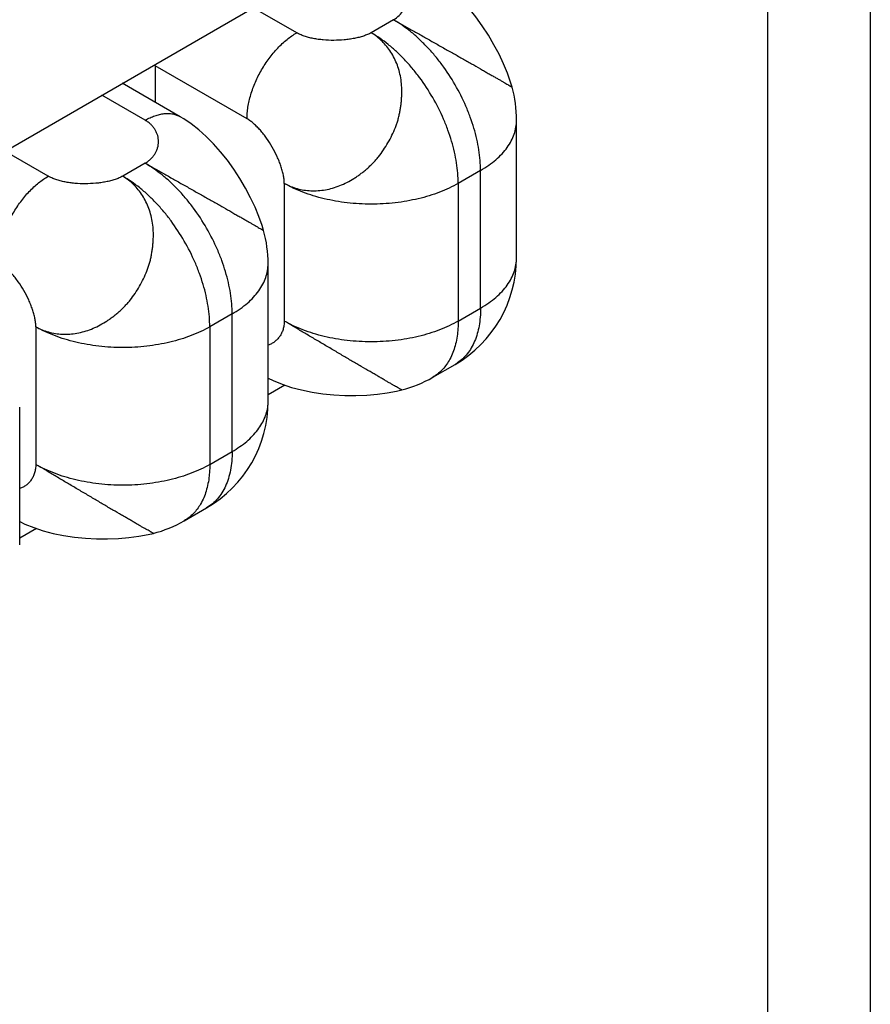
# Model space of a CAD drawing. Header units: inches. Extents: x 0 to 22, y 0 to 17.
# Tile 57 of 64: x 15.71 to 15.952, y 14.007 to 14.288. Entities that reach past the tile are written whole.
import ezdxf

# ---------------------------------------------------------------- set-up
doc = ezdxf.new("R2010")
doc.units = ezdxf.units.IN
doc.header["$LTSCALE"] = 1.21
doc.header["$MEASUREMENT"] = 0
doc.layers.get('0').update_dxf_attribs({"linetype": 'CONTINUOUS'})

msp = doc.modelspace()

# ---------------------------------------------------------------- linework, layer by layer
at = {"color": 3, "linetype": 'CONTINUOUS'}
for p, q in [((15.9521450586, 14.5764805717), (15.9521450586, 11.9809119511)), ((15.9228557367, 14.5356534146), (15.9228557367, 11.940084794)), ((15.5856033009, 14.18090076), (15.7977353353, 14.3033822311)), ((15.7855517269, 14.183674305), (15.7807629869, 14.180909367)), ((15.7148410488, 14.142847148), (15.7100523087, 14.1400822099))]:
    msp.add_line(p, q, dxfattribs=at)
at = {"color": 7, "linetype": 'CONTINUOUS'}
for p, q in [((15.7888965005, 14.2839900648), (15.7765227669, 14.2911344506)), ((15.816473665, 14.287664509), (15.810109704, 14.2839900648)), ((15.748591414, 14.2746012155), (15.748591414, 14.2642172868)), ((15.7747543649, 14.2594951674), (15.748591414, 14.2746012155)), ((15.7557629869, 14.2600765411), (15.7392474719, 14.2696123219)), ((15.7457629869, 14.259085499), (15.7333892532, 14.2662298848)), ((15.851473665, 14.2198972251), (15.851473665, 14.2590879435)), ((15.7181858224, 14.2431629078), (15.7058120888, 14.2503072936)), ((15.7457629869, 14.2468373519), (15.7393990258, 14.2431629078)), ((15.8412224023, 14.2447984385), (15.8348584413, 14.2411239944)), ((15.8412224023, 14.2056077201), (15.8412224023, 14.2447984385)), ((15.7853609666, 14.2411239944), (15.7853609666, 14.201933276)), ((15.8348584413, 14.2411239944), (15.8348584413, 14.201933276)), ((15.7807629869, 14.179070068), (15.7807629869, 14.2182607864)), ((15.8348584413, 14.201933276), (15.8412224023, 14.2056077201)), ((15.7705117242, 14.2039712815), (15.7641477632, 14.2002968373)), ((15.7705117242, 14.1647805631), (15.7705117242, 14.2039712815)), ((15.7146502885, 14.2002968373), (15.7146502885, 14.1611061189)), ((15.7641477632, 14.2002968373), (15.7641477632, 14.1611061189)), ((15.8276104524, 14.1859123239), (15.8339744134, 14.189586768)), ((15.7100523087, 14.138242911), (15.7100523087, 14.1774336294)), ((15.7641477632, 14.1611061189), (15.7705117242, 14.1647805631)), ((15.7568997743, 14.1450851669), (15.7632637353, 14.148759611))]:
    msp.add_line(p, q, dxfattribs=at)
for points in [[(15.8501934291, 14.2684663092), (15.8497409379, 14.2699729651), (15.8488417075, 14.2725135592), (15.8477503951, 14.2751473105), (15.8464755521, 14.2778514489), (15.8450306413, 14.280587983), (15.8434410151, 14.2832994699), (15.8417215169, 14.2859514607), (15.8398830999, 14.2885154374), (15.8379520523, 14.2909447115), (15.8359486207, 14.2932084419), (15.8338822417, 14.2952922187), (15.8317646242, 14.2971813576), (15.829611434, 14.2988617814), (15.8274453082, 14.3003210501), (15.8264625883, 14.3009100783)], [(15.7794722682, 14.2276786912), (15.7790304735, 14.2291475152), (15.7781315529, 14.2316895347), (15.7770404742, 14.2343250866), (15.7757644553, 14.2370331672), (15.774316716, 14.2397751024), (15.7727240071, 14.242490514), (15.7710014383, 14.2451448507), (15.769159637, 14.2477104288), (15.7672262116, 14.2501392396), (15.7652225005, 14.2523999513), (15.7631575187, 14.2544794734), (15.7610421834, 14.2563644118), (15.7588919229, 14.2580411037), (15.7567297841, 14.2594969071), (15.7557522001, 14.2600827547)], [(15.7807629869, 14.1856770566), (15.7822272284, 14.1849614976), (15.7847575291, 14.1839367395), (15.7874520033, 14.1830463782), (15.7902903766, 14.1822972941), (15.7932533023, 14.1816926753), (15.7963237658, 14.1812336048), (15.7994649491, 14.1809223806), (15.802622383, 14.1807586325), (15.8057666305, 14.1807376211), (15.8088606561, 14.180855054), (15.8118404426, 14.1811039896), (15.8146663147, 14.1814767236), (15.8173159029, 14.1819690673), (15.8188081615, 14.182320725)], [(15.7100523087, 14.1448498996), (15.7115165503, 14.1441343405), (15.714046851, 14.1431095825), (15.7167413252, 14.1422192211), (15.7195796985, 14.141470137), (15.7225426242, 14.1408655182), (15.7256130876, 14.1404064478), (15.728754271, 14.1400952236), (15.7319117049, 14.1399314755), (15.7350559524, 14.1399104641), (15.738149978, 14.1400278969), (15.7411297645, 14.1402768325), (15.7439556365, 14.1406495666), (15.7466052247, 14.1411419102), (15.7480974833, 14.141493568)]]:
    msp.add_lwpolyline(points, dxfattribs=at)
for centre, radius, start, end in [((15.816473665, 14.2590879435), 0.035, 0.0007074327, 15.670726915), ((15.7457116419, 14.2182539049), 0.0350513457, 0.0112486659, 15.6478863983), ((15.8164728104, 14.219897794), 0.0350008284, 300.001093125, 359.9990686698), ((15.8281207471, 14.1997242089), 0.0117059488, 300.0034422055, 303.9422990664), ((15.8100899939, 14.2162706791), 0.0350513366, 284.3520664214, 299.9901669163), ((15.7457620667, 14.1790705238), 0.0350008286, 300.0023462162, 0.0003196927), ((15.7690548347, 14.1790704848), 0.0117079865, 356.0562521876, 359.9979604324), ((15.7393793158, 14.1754435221), 0.0350513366, 284.3520664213, 299.9901669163)]:
    msp.add_arc(centre, radius, start, end, dxfattribs=at)
for points, knots in [([(15.816473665, 14.287664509), (15.8170583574, 14.2880255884), (15.8181126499, 14.2888461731), (15.8191268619, 14.290139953), (15.8196895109, 14.2912440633), (15.8199903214, 14.2920888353), (15.8201747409, 14.2929520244), (15.8202420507, 14.2938240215), (15.8201913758, 14.2946951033), (15.8200218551, 14.2955555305), (15.8197326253, 14.2963954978), (15.8193228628, 14.2972051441), (15.8187918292, 14.297974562), (15.8181388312, 14.2986938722), (15.8173634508, 14.2993531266), (15.816782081, 14.2997345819), (15.816473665, 14.2999126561)], [0, 0, 0, 0, 0.1372813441, 0.264092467, 0.3248237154, 0.3842341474, 0.4427115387, 0.500642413, 0.5584258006, 0.6164867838, 0.6752883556, 0.7353401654, 0.7972030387, 0.8614887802, 0.9288555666, 1, 1, 1, 1]), ([(15.816473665, 14.287664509), (15.8173206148, 14.2872073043), (15.8190612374, 14.2862425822), (15.821730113, 14.2847322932), (15.82452493, 14.283150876), (15.82739574, 14.2815215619), (15.8298118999, 14.2801476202), (15.8317469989, 14.2790570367), (15.8336461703, 14.2779979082), (15.835518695, 14.2769661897), (15.8373460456, 14.2759428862), (15.8390665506, 14.2749571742), (15.8407129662, 14.2739870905), (15.8422891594, 14.2730652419), (15.8433826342, 14.2724395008), (15.8444095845, 14.2718615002), (15.8453650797, 14.271325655), (15.846245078, 14.2708269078), (15.8470431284, 14.2703607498), (15.8477567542, 14.2699351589), (15.8483817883, 14.2695595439), (15.8488462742, 14.2692834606), (15.8491718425, 14.2690959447), (15.8493793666, 14.2689784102), (15.8495628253, 14.268875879), (15.849722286, 14.2687874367), (15.8498578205, 14.2687121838), (15.8499695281, 14.2686492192), (15.8500574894, 14.2685977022), (15.8501155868, 14.2685608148), (15.8501497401, 14.2685361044), (15.8501669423, 14.2685221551), (15.8501781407, 14.268511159), (15.8501833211, 14.2685040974), (15.8501841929, 14.2685009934)], [0, 0, 0, 0, 0.0744551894, 0.1539416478, 0.2372249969, 0.322867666, 0.4092958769, 0.4522401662, 0.4946991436, 0.5775129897, 0.6176263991, 0.6567133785, 0.73090076, 0.765452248, 0.7979665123, 0.8283592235, 0.8566134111, 0.8827117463, 0.9066059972, 0.9281076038, 0.9469878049, 0.9630169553, 0.9699060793, 0.976051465, 0.9814664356, 0.9861640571, 0.9901572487, 0.9934590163, 0.9960829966, 0.998043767, 0.9987772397, 0.9993456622, 0.9997505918, 1, 1, 1, 1]), ([(15.8412224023, 14.2447984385), (15.8412224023, 14.2457551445), (15.8411368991, 14.2477134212), (15.8407767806, 14.2506913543), (15.8401833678, 14.2537499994), (15.8393631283, 14.2568586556), (15.8383238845, 14.2599882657), (15.8366508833, 14.2641707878), (15.8340845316, 14.2692544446), (15.8309651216, 14.2740188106), (15.8281794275, 14.2775589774), (15.8259886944, 14.2800238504), (15.8237065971, 14.2822885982), (15.8213543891, 14.2843319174), (15.8189554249, 14.2861328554), (15.8173022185, 14.2871861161), (15.816473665, 14.287664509)], [0, 0, 0, 0, 0.0558012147, 0.114179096, 0.1748099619, 0.2373809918, 0.3015740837, 0.3670256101, 0.4999946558, 0.632964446, 0.698416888, 0.7626112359, 0.8251838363, 0.8858165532, 0.9441965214, 1, 1, 1, 1]), ([(15.7747543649, 14.2594951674), (15.7747543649, 14.2600422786), (15.7748030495, 14.2611614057), (15.7750090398, 14.2628629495), (15.7753481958, 14.2646102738), (15.7759802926, 14.2670062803), (15.7770831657, 14.2700036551), (15.7788331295, 14.2734700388), (15.7809601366, 14.2767187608), (15.7830045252, 14.2791726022), (15.7847635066, 14.2809180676), (15.7861071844, 14.2820854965), (15.7874778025, 14.2831147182), (15.7884226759, 14.2837164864), (15.7888965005, 14.2839900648)], [0, 0, 0, 0, 0.0558507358, 0.1142024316, 0.1748194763, 0.2374021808, 0.3670113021, 0.4999946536, 0.6329787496, 0.7625900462, 0.8251743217, 0.8857932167, 0.9441469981, 1, 1, 1, 1]), ([(15.7853609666, 14.2411239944), (15.7859279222, 14.2408041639), (15.787107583, 14.2402347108), (15.7896085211, 14.2393860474), (15.7929629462, 14.2388784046), (15.7963980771, 14.2391193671), (15.799141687, 14.2397454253), (15.8012018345, 14.2404452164), (15.803216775, 14.2413716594), (15.8048424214, 14.2423057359), (15.8061137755, 14.2431398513), (15.8070566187, 14.2438091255), (15.8079809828, 14.2445183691), (15.8088824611, 14.245268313), (15.8097567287, 14.246059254), (15.8105995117, 14.2468914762), (15.8114061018, 14.2477656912), (15.8124310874, 14.2489876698), (15.8136164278, 14.2506045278), (15.8148908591, 14.2526506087), (15.8160290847, 14.2547755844), (15.8168380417, 14.2566101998), (15.817382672, 14.2581092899), (15.8177340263, 14.2592455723), (15.8180297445, 14.2603924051), (15.8182736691, 14.2615458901), (15.8184689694, 14.2627023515), (15.8186188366, 14.2638580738), (15.8187270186, 14.2650094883), (15.8188169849, 14.266527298), (15.8188210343, 14.2684014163), (15.8186251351, 14.2706097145), (15.8182036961, 14.272743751), (15.8175726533, 14.2747825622), (15.8167474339, 14.2767068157), (15.8157401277, 14.2784979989), (15.8145601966, 14.2801391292), (15.8132164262, 14.2816116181), (15.8117323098, 14.2829050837), (15.8106604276, 14.283649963), (15.810109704, 14.2839900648)], [0, 0, 0, 0, 0.0278865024, 0.0559377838, 0.1129178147, 0.1718784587, 0.2022988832, 0.2333052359, 0.2649086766, 0.2971575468, 0.3135241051, 0.3300378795, 0.3466789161, 0.3634253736, 0.3802598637, 0.3971700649, 0.4141493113, 0.4311969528, 0.4654762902, 0.4999293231, 0.5343865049, 0.5686691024, 0.5857157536, 0.6026923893, 0.6196005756, 0.6364355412, 0.6531853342, 0.6698315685, 0.6863502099, 0.702718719, 0.7349586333, 0.7665409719, 0.7975366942, 0.8279664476, 0.8578062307, 0.8870649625, 0.9158295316, 0.9442099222, 0.9722707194, 1, 1, 1, 1]), ([(15.810109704, 14.2839900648), (15.8097691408, 14.2838062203), (15.8090432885, 14.2834641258), (15.8078802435, 14.283033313), (15.8066203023, 14.282666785), (15.8052798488, 14.2823650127), (15.8038751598, 14.2821283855), (15.8019253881, 14.2818989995), (15.7994431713, 14.2817816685), (15.7969636, 14.2818829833), (15.7950239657, 14.2821034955), (15.7936327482, 14.2823359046), (15.7923095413, 14.2826369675), (15.7910705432, 14.2830072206), (15.7899320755, 14.283447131), (15.7892259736, 14.2837998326), (15.7888965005, 14.2839900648)], [0, 0, 0, 0, 0.0531281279, 0.1099514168, 0.1701052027, 0.2331217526, 0.2984664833, 0.3655616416, 0.5025340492, 0.6391099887, 0.7057227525, 0.7704154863, 0.8326371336, 0.8918929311, 0.947773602, 1, 1, 1, 1]), ([(15.8348584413, 14.2411239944), (15.8348584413, 14.2420807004), (15.8347729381, 14.244038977), (15.8344128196, 14.2470169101), (15.8338194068, 14.2500755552), (15.8329991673, 14.2531842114), (15.8319599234, 14.2563138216), (15.8302869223, 14.2604963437), (15.8277205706, 14.2655800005), (15.8246011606, 14.2703443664), (15.8218154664, 14.2738845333), (15.8196247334, 14.2763494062), (15.8173426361, 14.2786141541), (15.8149904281, 14.2806574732), (15.8125914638, 14.2824584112), (15.8109382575, 14.2835116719), (15.810109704, 14.2839900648)], [0, 0, 0, 0, 0.0558012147, 0.114179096, 0.1748099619, 0.2373809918, 0.3015740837, 0.3670256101, 0.4999946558, 0.632964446, 0.698416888, 0.7626112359, 0.8251838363, 0.8858165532, 0.9441965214, 1, 1, 1, 1]), ([(15.7457629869, 14.259085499), (15.7462135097, 14.2593456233), (15.7471128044, 14.2598164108), (15.7484844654, 14.26037831), (15.7498317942, 14.2607715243), (15.7511420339, 14.2609924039), (15.7524030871, 14.2610371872), (15.7536028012, 14.2609050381), (15.7547283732, 14.2605954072), (15.7554243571, 14.2602711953), (15.7557522, 14.2600827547)], [0, 0, 0, 0, 0.1485813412, 0.2894689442, 0.4226909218, 0.548624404, 0.6679945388, 0.7819472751, 0.8919994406, 1, 1, 1, 1]), ([(15.7457629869, 14.2468373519), (15.7460687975, 14.2470180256), (15.746646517, 14.2474050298), (15.7474191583, 14.2480711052), (15.748074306, 14.2487971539), (15.7486114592, 14.2495730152), (15.7490303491, 14.2503886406), (15.7493306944, 14.251233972), (15.7495122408, 14.252098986), (15.7495747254, 14.2529736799), (15.7495178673, 14.2538480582), (15.7493413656, 14.2547121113), (15.7490449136, 14.2555557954), (15.7486282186, 14.2563690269), (15.7480910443, 14.2571416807), (15.7474331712, 14.2578636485), (15.7466546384, 14.2585247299), (15.7460718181, 14.2589071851), (15.7457629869, 14.259085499)], [0, 0, 0, 0, 0.0706402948, 0.1379105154, 0.2023866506, 0.2646041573, 0.3250584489, 0.3842089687, 0.4424868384, 0.5003055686, 0.5580738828, 0.6162093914, 0.6751516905, 0.7353734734, 0.7973884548, 0.8617553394, 0.9290776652, 1, 1, 1, 1]), ([(15.7853609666, 14.2411239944), (15.7853571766, 14.2415071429), (15.7853029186, 14.2423008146), (15.7851077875, 14.2435161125), (15.7848043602, 14.2447853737), (15.7844009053, 14.246093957), (15.7839057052, 14.2474273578), (15.7831282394, 14.2492319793), (15.7819816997, 14.2514442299), (15.7806442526, 14.2535452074), (15.7794744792, 14.2551193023), (15.7785708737, 14.2562115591), (15.7776425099, 14.2572102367), (15.7766975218, 14.2581007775), (15.7757441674, 14.25886856), (15.7750842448, 14.2593047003), (15.7747543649, 14.2594951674)], [0, 0, 0, 0, 0.0525600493, 0.1088961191, 0.1686702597, 0.2314249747, 0.2966253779, 0.3636865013, 0.5008696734, 0.6379166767, 0.7048120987, 0.7697885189, 0.8322701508, 0.8917358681, 0.9477484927, 1, 1, 1, 1]), ([(15.8412224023, 14.2447984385), (15.842011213, 14.2452538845), (15.843513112, 14.2462064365), (15.8455674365, 14.2477959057), (15.847344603, 14.2494968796), (15.8488261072, 14.2512927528), (15.8499970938, 14.2531676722), (15.8508445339, 14.2551049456), (15.8513587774, 14.2570847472), (15.8514734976, 14.2584253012), (15.8514734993, 14.2590879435)], [0, 0, 0, 0, 0.1484757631, 0.2894628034, 0.4227383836, 0.5486467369, 0.6679866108, 0.7819264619, 0.8919844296, 1, 1, 1, 1]), ([(15.7705117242, 14.2039712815), (15.7705117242, 14.2049279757), (15.7704262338, 14.2068862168), (15.7700661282, 14.2098641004), (15.7694727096, 14.2129227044), (15.7686524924, 14.2160313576), (15.7676132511, 14.219160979), (15.7659402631, 14.2233435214), (15.7633739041, 14.228427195), (15.7602544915, 14.2331915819), (15.7574687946, 14.2367317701), (15.7552780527, 14.2391966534), (15.7529959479, 14.2414614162), (15.7506437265, 14.243504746), (15.7482447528, 14.2453056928), (15.7465915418, 14.2463589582), (15.7457629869, 14.2468373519)], [0, 0, 0, 0, 0.0558005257, 0.1141770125, 0.1748069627, 0.2373780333, 0.3015715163, 0.3670231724, 0.4999925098, 0.6329629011, 0.6984155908, 0.7626101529, 0.8251830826, 0.8858161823, 0.9441964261, 1, 1, 1, 1]), ([(15.7457629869, 14.2468373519), (15.7465979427, 14.2463662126), (15.7483334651, 14.2453957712), (15.7510107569, 14.2439018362), (15.7538116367, 14.2423255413), (15.7566847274, 14.240699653), (15.7591017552, 14.2393282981), (15.7610365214, 14.2382369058), (15.7629349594, 14.2371737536), (15.7648052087, 14.2361348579), (15.7666313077, 14.2351072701), (15.7683509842, 14.2341223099), (15.7699986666, 14.2331580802), (15.7715757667, 14.2322416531), (15.7726694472, 14.2316177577), (15.7736964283, 14.2310395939), (15.7746520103, 14.2305022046), (15.7755322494, 14.2300011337), (15.7763306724, 14.2295325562), (15.7770446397, 14.2291051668), (15.7776697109, 14.2287291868), (15.7782020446, 14.228414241), (15.778588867, 14.2281968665), (15.7788495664, 14.2280544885), (15.7790085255, 14.2279685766), (15.77914368, 14.227895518), (15.7792551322, 14.227834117), (15.7793432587, 14.2277833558), (15.7794076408, 14.2277420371), (15.7794465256, 14.2277127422), (15.7794648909, 14.2276936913), (15.7794701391, 14.2276857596), (15.7794711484, 14.2276822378)], [0, 0, 0, 0, 0.0741748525, 0.1538420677, 0.2372070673, 0.3228378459, 0.4092570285, 0.4522139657, 0.4947034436, 0.5776018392, 0.617739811, 0.6568201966, 0.730929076, 0.7654436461, 0.7979438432, 0.8283455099, 0.8566267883, 0.8827659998, 0.9067088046, 0.9282511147, 0.9471457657, 0.9631453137, 0.9761034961, 0.9814732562, 0.9861274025, 0.9900835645, 0.9933594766, 0.9959738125, 0.9979468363, 0.9992843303, 0.9997165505, 1, 1, 1, 1]), ([(15.7040436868, 14.2186680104), (15.7040436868, 14.2192151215), (15.7040923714, 14.2203342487), (15.7042983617, 14.2220357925), (15.7046375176, 14.2237831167), (15.7052696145, 14.2261791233), (15.7063724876, 14.2291764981), (15.7081224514, 14.2326428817), (15.7102494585, 14.2358916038), (15.7122938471, 14.2383454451), (15.7140528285, 14.2400909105), (15.7153965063, 14.2412583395), (15.7167671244, 14.2422875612), (15.7177119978, 14.2428893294), (15.7181858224, 14.2431629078)], [0, 0, 0, 0, 0.0558507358, 0.1142024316, 0.1748194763, 0.2374021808, 0.3670113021, 0.4999946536, 0.6329787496, 0.7625900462, 0.8251743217, 0.8857932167, 0.9441469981, 1, 1, 1, 1]), ([(15.7146502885, 14.2002968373), (15.7152172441, 14.1999770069), (15.7163969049, 14.1994075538), (15.718897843, 14.1985588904), (15.7222522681, 14.1980512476), (15.7256873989, 14.19829221), (15.7284310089, 14.1989182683), (15.7304911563, 14.1996180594), (15.7325060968, 14.2005445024), (15.7341317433, 14.2014785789), (15.7354030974, 14.2023126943), (15.7363459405, 14.2029819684), (15.7372703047, 14.2036912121), (15.7381717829, 14.204441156), (15.7390460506, 14.205232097), (15.7398888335, 14.2060643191), (15.7406954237, 14.2069385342), (15.7417204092, 14.2081605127), (15.7429057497, 14.2097773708), (15.744180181, 14.2118234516), (15.7453184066, 14.2139484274), (15.7461273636, 14.2157830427), (15.7466719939, 14.2172821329), (15.7470233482, 14.2184184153), (15.7473190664, 14.2195652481), (15.7475629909, 14.2207187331), (15.7477582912, 14.2218751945), (15.7479081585, 14.2230309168), (15.7480163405, 14.2241823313), (15.7481063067, 14.225700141), (15.7481103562, 14.2275742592), (15.747914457, 14.2297825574), (15.747493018, 14.2319165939), (15.7468619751, 14.2339554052), (15.7460367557, 14.2358796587), (15.7450294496, 14.2376708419), (15.7438495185, 14.2393119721), (15.742505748, 14.240784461), (15.7410216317, 14.2420779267), (15.7399497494, 14.2428228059), (15.7393990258, 14.2431629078)], [0, 0, 0, 0, 0.0278865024, 0.0559377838, 0.1129178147, 0.1718784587, 0.2022988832, 0.2333052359, 0.2649086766, 0.2971575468, 0.3135241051, 0.3300378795, 0.3466789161, 0.3634253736, 0.3802598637, 0.3971700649, 0.4141493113, 0.4311969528, 0.4654762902, 0.4999293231, 0.5343865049, 0.5686691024, 0.5857157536, 0.6026923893, 0.6196005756, 0.6364355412, 0.6531853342, 0.6698315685, 0.6863502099, 0.702718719, 0.7349586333, 0.7665409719, 0.7975366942, 0.8279664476, 0.8578062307, 0.8870649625, 0.9158295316, 0.9442099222, 0.9722707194, 1, 1, 1, 1]), ([(15.7393990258, 14.2431629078), (15.7390584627, 14.2429790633), (15.7383326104, 14.2426369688), (15.7371695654, 14.242206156), (15.7359096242, 14.2418396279), (15.7345691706, 14.2415378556), (15.7331644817, 14.2413012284), (15.73121471, 14.2410718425), (15.7287324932, 14.2409545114), (15.7262529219, 14.2410558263), (15.7243132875, 14.2412763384), (15.7229220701, 14.2415087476), (15.7215988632, 14.2418098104), (15.7203598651, 14.2421800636), (15.7192213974, 14.242619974), (15.7185152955, 14.2429726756), (15.7181858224, 14.2431629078)], [0, 0, 0, 0, 0.0531281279, 0.1099514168, 0.1701052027, 0.2331217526, 0.2984664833, 0.3655616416, 0.5025340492, 0.6391099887, 0.7057227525, 0.7704154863, 0.8326371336, 0.8918929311, 0.947773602, 1, 1, 1, 1]), ([(15.7641477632, 14.2002968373), (15.7641477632, 14.2012535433), (15.76406226, 14.20321182), (15.7637021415, 14.2061897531), (15.7631087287, 14.2092483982), (15.7622884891, 14.2123570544), (15.7612492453, 14.2154866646), (15.7595762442, 14.2196691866), (15.7570098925, 14.2247528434), (15.7538904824, 14.2295172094), (15.7511047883, 14.2330573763), (15.7489140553, 14.2355222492), (15.746631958, 14.237786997), (15.74427975, 14.2398303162), (15.7418807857, 14.2416312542), (15.7402275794, 14.2426845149), (15.7393990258, 14.2431629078)], [0, 0, 0, 0, 0.0558012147, 0.114179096, 0.1748099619, 0.2373809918, 0.3015740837, 0.3670256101, 0.4999946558, 0.632964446, 0.698416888, 0.7626112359, 0.8251838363, 0.8858165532, 0.9441965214, 1, 1, 1, 1]), ([(15.8348584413, 14.2411239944), (15.8340298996, 14.2406456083), (15.8322912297, 14.2397404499), (15.8295321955, 14.238563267), (15.8265866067, 14.2375477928), (15.823484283, 14.2367037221), (15.8202542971, 14.2360388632), (15.8157955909, 14.2353963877), (15.8101098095, 14.2350770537), (15.8044240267, 14.2353963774), (15.7999653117, 14.2360388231), (15.7967353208, 14.2367036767), (15.7936329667, 14.2375477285), (15.7906873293, 14.2385632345), (15.7879282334, 14.2397404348), (15.78618952, 14.2406456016), (15.7853609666, 14.2411239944)], [0, 0, 0, 0, 0.0558023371, 0.1141802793, 0.1748113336, 0.2373831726, 0.3015771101, 0.3670289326, 0.4999978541, 0.6329670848, 0.6984190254, 0.7626127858, 0.8251849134, 0.8858172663, 0.9441968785, 1, 1, 1, 1]), ([(15.8412224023, 14.2056077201), (15.8420112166, 14.2060631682), (15.8435131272, 14.2070157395), (15.8455674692, 14.208605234), (15.847344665, 14.2103062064), (15.8488261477, 14.2121020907), (15.8499971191, 14.2139769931), (15.8508445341, 14.2159142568), (15.8513587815, 14.2178940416), (15.8514735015, 14.2192345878), (15.8514735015, 14.2198972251)], [0, 0, 0, 0, 0.1484764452, 0.2894660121, 0.4227433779, 0.5486505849, 0.6679889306, 0.7819278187, 0.8919852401, 1, 1, 1, 1]), ([(15.7146502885, 14.2002968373), (15.7146464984, 14.2006799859), (15.7145922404, 14.2014736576), (15.7143971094, 14.2026889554), (15.7140936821, 14.2039582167), (15.7136902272, 14.2052668), (15.7131950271, 14.2066002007), (15.7124175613, 14.2084048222), (15.7112710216, 14.2106170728), (15.7099335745, 14.2127180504), (15.7087638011, 14.2142921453), (15.7078601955, 14.2153844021), (15.7069318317, 14.2163830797), (15.7059868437, 14.2172736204), (15.7050334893, 14.218041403), (15.7043735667, 14.2184775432), (15.7040436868, 14.2186680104)], [0, 0, 0, 0, 0.0525600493, 0.1088961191, 0.1686702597, 0.2314249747, 0.2966253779, 0.3636865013, 0.5008696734, 0.6379166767, 0.7048120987, 0.7697885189, 0.8322701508, 0.8917358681, 0.9477484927, 1, 1, 1, 1]), ([(15.7705117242, 14.2039712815), (15.7713005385, 14.2044267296), (15.772802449, 14.2053793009), (15.774856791, 14.2069687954), (15.7766339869, 14.2086697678), (15.7781154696, 14.2104656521), (15.779286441, 14.2123405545), (15.780133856, 14.2142778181), (15.7806481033, 14.2162576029), (15.7807628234, 14.2175981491), (15.7807628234, 14.2182607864)], [0, 0, 0, 0, 0.1484764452, 0.2894660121, 0.4227433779, 0.5486505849, 0.6679889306, 0.7819278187, 0.8919852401, 1, 1, 1, 1]), ([(15.8412224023, 14.2056077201), (15.8412224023, 14.2047420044), (15.8411553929, 14.2030504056), (15.8407465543, 14.1998645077), (15.8399229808, 14.196899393), (15.8386402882, 14.1942964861), (15.8375061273, 14.1926143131), (15.8361862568, 14.19116809), (15.8351812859, 14.1903659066), (15.834656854, 14.1900129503)], [0, 0, 0, 0, 0.1476289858, 0.2882148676, 0.5474173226, 0.6673253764, 0.7818273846, 0.8922014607, 1, 1, 1, 1]), ([(15.7641477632, 14.2002968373), (15.7633192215, 14.1998184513), (15.7615805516, 14.1989132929), (15.7588215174, 14.19773611), (15.7558759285, 14.1967206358), (15.7527736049, 14.1958765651), (15.749543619, 14.1952117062), (15.7450849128, 14.1945692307), (15.7393991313, 14.1942498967), (15.7337133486, 14.1945692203), (15.7292546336, 14.1952116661), (15.7260246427, 14.1958765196), (15.7229222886, 14.1967205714), (15.7199766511, 14.1977360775), (15.7172175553, 14.1989132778), (15.7154788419, 14.1998184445), (15.7146502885, 14.2002968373)], [0, 0, 0, 0, 0.0558023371, 0.1141802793, 0.1748113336, 0.2373831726, 0.3015771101, 0.3670289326, 0.4999978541, 0.6329670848, 0.6984190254, 0.7626127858, 0.8251849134, 0.8858172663, 0.9441968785, 1, 1, 1, 1]), ([(15.7853609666, 14.201933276), (15.7853567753, 14.2015144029), (15.7852940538, 14.2006988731), (15.7850311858, 14.1995316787), (15.7846167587, 14.1984682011), (15.7840650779, 14.1975176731), (15.7833905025, 14.1966888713), (15.7826072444, 14.1959905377), (15.7817298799, 14.1954315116), (15.78109354, 14.1951584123), (15.780766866, 14.1950483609)], [0, 0, 0, 0, 0.1422207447, 0.2766178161, 0.4047968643, 0.5282270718, 0.648249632, 0.7661032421, 0.8829647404, 1, 1, 1, 1]), ([(15.8188045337, 14.1823199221), (15.8188009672, 14.1823190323), (15.8187914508, 14.1823196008), (15.8187657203, 14.1823259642), (15.8187208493, 14.1823449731), (15.8186528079, 14.1823800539), (15.8185647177, 14.1824309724), (15.8184557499, 14.18249677), (15.8183248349, 14.1825772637), (15.8181708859, 14.1826719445), (15.8179171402, 14.1828264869), (15.8175353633, 14.183052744), (15.8169963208, 14.183356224), (15.8163580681, 14.1837095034), (15.8156308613, 14.1841140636), (15.8148257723, 14.1845711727), (15.8139516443, 14.1850828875), (15.8130083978, 14.1856416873), (15.811994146, 14.186241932), (15.8109069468, 14.1868770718), (15.8093247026, 14.1877845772), (15.8076657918, 14.1887293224), (15.8059529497, 14.1897260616), (15.804149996, 14.1907936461), (15.8023151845, 14.1918938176), (15.8004452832, 14.193006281), (15.7985327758, 14.1941360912), (15.7961367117, 14.1955435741), (15.7932922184, 14.1972187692), (15.7905267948, 14.1988562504), (15.7878945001, 14.2004279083), (15.7861864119, 14.2014457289), (15.7853609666, 14.201933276)], [0, 0, 0, 0, 0.0002844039, 0.0007174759, 0.0020564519, 0.004030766, 0.0066463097, 0.0099233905, 0.0138806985, 0.0185359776, 0.0239068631, 0.0368672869, 0.0528689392, 0.0717653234, 0.0933089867, 0.1172527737, 0.1433927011, 0.1716745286, 0.2020765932, 0.2345770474, 0.2690916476, 0.3431998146, 0.3822795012, 0.4224166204, 0.5053129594, 0.547801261, 0.5907569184, 0.6771733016, 0.7628011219, 0.8461631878, 0.9258276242, 1, 1, 1, 1]), ([(15.8348584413, 14.201933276), (15.8340298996, 14.2014548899), (15.8322912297, 14.2005497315), (15.8295321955, 14.1993725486), (15.8265866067, 14.1983570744), (15.823484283, 14.1975130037), (15.8202542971, 14.1968481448), (15.8157955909, 14.1962056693), (15.8101098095, 14.1958863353), (15.8044240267, 14.196205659), (15.7999653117, 14.1968481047), (15.7967353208, 14.1975129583), (15.7936329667, 14.1983570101), (15.7906873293, 14.1993725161), (15.7879282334, 14.2005497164), (15.78618952, 14.2014548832), (15.7853609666, 14.201933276)], [0, 0, 0, 0, 0.0558023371, 0.1141802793, 0.1748113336, 0.2373831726, 0.3015771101, 0.3670289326, 0.4999978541, 0.6329670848, 0.6984190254, 0.7626127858, 0.8251849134, 0.8858172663, 0.9441968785, 1, 1, 1, 1]), ([(15.8348584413, 14.201933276), (15.8348584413, 14.2013898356), (15.8348317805, 14.2003183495), (15.8346889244, 14.1984909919), (15.8343918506, 14.1964969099), (15.8337152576, 14.1937503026), (15.8329149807, 14.1918202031), (15.8322434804, 14.1906583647)], [0, 0, 0, 0, 0.1394107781, 0.2748014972, 0.4700439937, 0.6557492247, 1, 1, 1, 1]), ([(15.8322434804, 14.1906583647), (15.8319525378, 14.1901549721), (15.8313228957, 14.1891961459), (15.8302216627, 14.187904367), (15.8289879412, 14.1867959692), (15.8280798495, 14.1861835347), (15.8276103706, 14.1859124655)], [0, 0, 0, 0, 0.2601436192, 0.5117901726, 0.7574433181, 1, 1, 1, 1]), ([(15.7705117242, 14.1647805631), (15.7712614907, 14.1652134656), (15.7726930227, 14.1661173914), (15.7752478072, 14.1680646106), (15.7774040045, 14.1702606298), (15.7790169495, 14.172673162), (15.7799067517, 14.1744966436), (15.7804993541, 14.1763629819), (15.7806916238, 14.1776345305), (15.7807350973, 14.1782652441)], [0, 0, 0, 0, 0.1476254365, 0.2882090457, 0.547410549, 0.6673196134, 0.7818233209, 0.892199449, 1, 1, 1, 1]), ([(15.7705117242, 14.1647805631), (15.7705117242, 14.163869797), (15.7704377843, 14.1620930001), (15.7700885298, 14.1595194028), (15.7695041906, 14.1571300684), (15.7686898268, 14.1549493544), (15.7676518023, 14.1529980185), (15.7663980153, 14.1512956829), (15.7649408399, 14.1498605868), (15.763837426, 14.1490910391), (15.7632636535, 14.1487597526)], [0, 0, 0, 0, 0.1484793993, 0.2894709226, 0.4227493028, 0.5486566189, 0.6679942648, 0.7819317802, 0.8919873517, 1, 1, 1, 1]), ([(15.7146502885, 14.1611061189), (15.7146460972, 14.1606872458), (15.7145833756, 14.159871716), (15.7143205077, 14.1587045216), (15.7139060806, 14.1576410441), (15.7133543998, 14.156690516), (15.7126798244, 14.1558617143), (15.7118965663, 14.1551633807), (15.7110192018, 14.1546043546), (15.7103828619, 14.1543312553), (15.7100561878, 14.1542212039)], [0, 0, 0, 0, 0.1422207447, 0.2766178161, 0.4047968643, 0.5282270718, 0.648249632, 0.7661032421, 0.8829647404, 1, 1, 1, 1]), ([(15.7480938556, 14.1414927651), (15.748090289, 14.1414918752), (15.7480807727, 14.1414924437), (15.7480550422, 14.1414988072), (15.7480101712, 14.1415178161), (15.7479421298, 14.1415528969), (15.7478540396, 14.1416038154), (15.7477450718, 14.141669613), (15.7476141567, 14.1417501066), (15.7474602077, 14.1418447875), (15.7472064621, 14.1419993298), (15.7468246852, 14.142225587), (15.7462856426, 14.1425290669), (15.7456473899, 14.1428823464), (15.7449201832, 14.1432869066), (15.7441150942, 14.1437440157), (15.7432409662, 14.1442557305), (15.7422977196, 14.1448145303), (15.7412834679, 14.145414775), (15.7401962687, 14.1460499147), (15.7386140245, 14.1469574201), (15.7369551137, 14.1479021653), (15.7352422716, 14.1488989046), (15.7334393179, 14.1499664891), (15.7316045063, 14.1510666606), (15.7297346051, 14.152179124), (15.7278220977, 14.1533089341), (15.7254260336, 14.154716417), (15.7225815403, 14.1563916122), (15.7198161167, 14.1580290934), (15.717183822, 14.1596007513), (15.7154757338, 14.1606185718), (15.7146502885, 14.1611061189)], [0, 0, 0, 0, 0.0002844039, 0.0007174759, 0.0020564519, 0.004030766, 0.0066463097, 0.0099233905, 0.0138806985, 0.0185359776, 0.0239068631, 0.0368672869, 0.0528689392, 0.0717653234, 0.0933089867, 0.1172527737, 0.1433927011, 0.1716745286, 0.2020765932, 0.2345770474, 0.2690916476, 0.3431998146, 0.3822795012, 0.4224166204, 0.5053129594, 0.547801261, 0.5907569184, 0.6771733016, 0.7628011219, 0.8461631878, 0.9258276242, 1, 1, 1, 1]), ([(15.7641477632, 14.1611061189), (15.7633192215, 14.1606277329), (15.7615805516, 14.1597225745), (15.7588215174, 14.1585453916), (15.7558759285, 14.1575299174), (15.7527736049, 14.1566858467), (15.749543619, 14.1560209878), (15.7450849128, 14.1553785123), (15.7393991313, 14.1550591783), (15.7337133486, 14.1553785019), (15.7292546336, 14.1560209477), (15.7260246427, 14.1566858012), (15.7229222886, 14.157529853), (15.7199766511, 14.1585453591), (15.7172175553, 14.1597225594), (15.7154788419, 14.1606277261), (15.7146502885, 14.1611061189)], [0, 0, 0, 0, 0.0558023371, 0.1141802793, 0.1748113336, 0.2373831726, 0.3015771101, 0.3670289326, 0.4999978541, 0.6329670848, 0.6984190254, 0.7626127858, 0.8251849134, 0.8858172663, 0.9441968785, 1, 1, 1, 1]), ([(15.7641477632, 14.1611061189), (15.7641477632, 14.1605626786), (15.7641211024, 14.1594911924), (15.7639782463, 14.1576638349), (15.7636811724, 14.1556697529), (15.7630045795, 14.1529231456), (15.7622043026, 14.1509930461), (15.7615328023, 14.1498312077)], [0, 0, 0, 0, 0.1394107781, 0.2748014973, 0.4700439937, 0.6557492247, 1, 1, 1, 1]), ([(15.7615328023, 14.1498312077), (15.7612418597, 14.1493278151), (15.7606122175, 14.1483689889), (15.7595109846, 14.14707721), (15.7582772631, 14.1459688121), (15.7573691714, 14.1453563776), (15.7568996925, 14.1450853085)], [0, 0, 0, 0, 0.2601436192, 0.5117901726, 0.7574433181, 1, 1, 1, 1])]:
    msp.add_open_spline(points, degree=3, knots=knots, dxfattribs=at)

doc.saveas('drawing.dxf')
